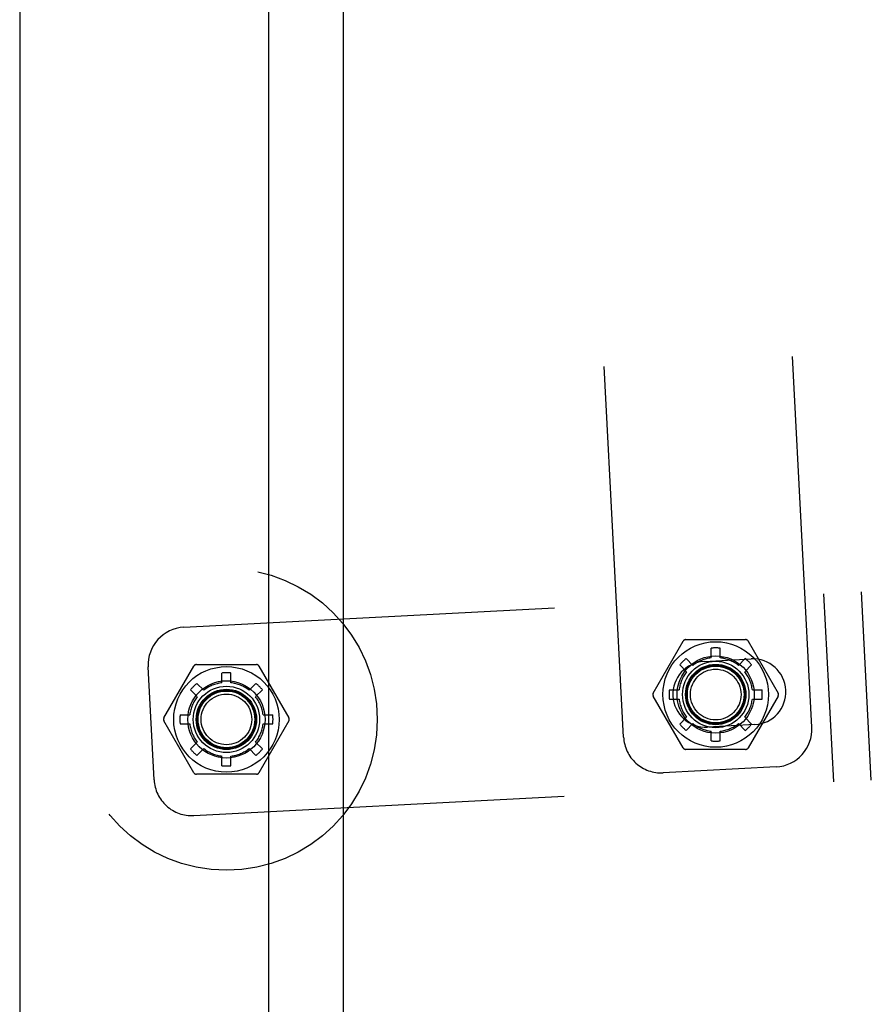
# Model space of a CAD drawing. Header units: inches. Extents: x 0 to 224, y 0 to 145.
# Tile 82 of 125: x 180.31 to 183.13, y 63.16 to 66.42. Entities that reach past the tile are written whole.
import ezdxf

# ---------------------------------------------------------------- set-up
doc = ezdxf.new("R2010")
doc.units = ezdxf.units.IN
doc.header["$LTSCALE"] = 12.302632
doc.header["$MEASUREMENT"] = 0
doc.linetypes.add('HIDDEN', pattern=[0.2, 0.1, -0.1])
doc.layers.get('0').update_dxf_attribs({"linetype": 'CONTINUOUS'})
doc.layers.add('02___PRT_ALL_AXES', color=7, linetype='CONTINUOUS')
doc.layers.add('DEFAULT_2', color=8, linetype='HIDDEN')

msp = doc.modelspace()

# ---------------------------------------------------------------- linework, layer by layer
at = {"color": 3, "linetype": 'Continuous'}
for p, q in [((181.3802, 86.1912), (181.3802, 51.8172)), ((180.3072, 81.0067), (180.3072, 57.0067)), ((181.1322, 80.1627), (181.1322, 57.8457))]:
    msp.add_line(p, q, dxfattribs=at)
at = {"layer": '02___PRT_ALL_AXES', "color": 8, "linetype": 'HIDDEN'}
for p, q in [((182.5764, 64.2938), (182.7332, 64.3021)), ((182.7446, 64.0844), (182.5878, 64.0761))]:
    msp.add_line(p, q, dxfattribs=at)
for centre in [(182.6152, 64.1842), (180.9928, 64.1017)]:
    msp.add_circle(centre, 0.0965, dxfattribs=at)
for centre, start, end in [((182.5821, 64.185), 93, 273), ((182.7389, 64.1932), 273, 93)]:
    msp.add_arc(centre, 0.109, start, end, dxfattribs=at)
at = {"layer": 'DEFAULT_2', "color": 8, "linetype": 'HIDDEN'}
for p, q in [((182.9338, 64.0757), (182.6329, 69.8179)), ((182.3097, 64.043), (182.0087, 69.7852)), ((180.8516, 64.4072), (183.0985, 64.525)), ((183.0064, 63.8943), (182.9737, 64.5184)), ((183.1312, 63.9008), (183.0985, 64.525)), ((182.4081, 64.1892), (182.5073, 64.3611)), ((182.516, 64.3661), (182.7144, 64.3661)), ((182.7231, 64.3611), (182.8223, 64.1892)), ((182.6002, 64.3058), (182.6002, 64.3379)), ((182.6302, 64.3058), (182.6302, 64.3379)), ((180.8935, 64.2836), (181.092, 64.2836)), ((182.5172, 64.3035), (182.5398, 64.2808)), ((182.6905, 64.2808), (182.7132, 64.3035)), ((180.7529, 63.9014), (180.7333, 64.2759)), ((180.7857, 64.1067), (180.8849, 64.2786)), ((180.9778, 64.2233), (180.9778, 64.2553)), ((181.0078, 64.2233), (181.0078, 64.2553)), ((181.1007, 64.2786), (181.1999, 64.1067)), ((182.4959, 64.2822), (182.5186, 64.2596)), ((182.7118, 64.2596), (182.7344, 64.2822)), ((180.8947, 64.2209), (180.9174, 64.1983)), ((181.0681, 64.1983), (181.0908, 64.2209)), ((180.8735, 64.1997), (180.8962, 64.1771)), ((181.0894, 64.1771), (181.112, 64.1997)), ((182.4615, 64.1992), (182.4936, 64.1992)), ((182.7368, 64.1992), (182.7688, 64.1992)), ((182.5073, 64.0074), (182.4081, 64.1792)), ((182.4615, 64.1692), (182.4936, 64.1692)), ((182.8223, 64.1792), (182.7231, 64.0074)), ((182.7368, 64.1692), (182.7688, 64.1692)), ((180.8849, 63.9248), (180.7857, 64.0967)), ((180.8391, 64.1167), (180.8712, 64.1167)), ((181.1999, 64.0967), (181.1007, 63.9248)), ((181.1144, 64.1167), (181.1464, 64.1167)), ((182.4959, 64.0862), (182.5186, 64.1089)), ((182.5172, 64.065), (182.5398, 64.0876)), ((182.6905, 64.0876), (182.7132, 64.065)), ((182.7118, 64.1089), (182.7344, 64.0862)), ((180.8391, 64.0867), (180.8712, 64.0867)), ((181.1144, 64.0867), (181.1464, 64.0867)), ((182.6002, 64.0306), (182.6002, 64.0626)), ((182.6302, 64.0306), (182.6302, 64.0626)), ((180.8735, 64.0037), (180.8962, 64.0263)), ((181.0894, 64.0263), (181.112, 64.0037)), ((180.8947, 63.9825), (180.9174, 64.0051)), ((181.0681, 64.0051), (181.0908, 63.9825)), ((182.7144, 64.0024), (182.516, 64.0024)), ((180.9778, 63.9481), (180.9778, 63.9801)), ((181.0078, 63.9481), (181.0078, 63.9801)), ((182.8155, 63.9444), (182.441, 63.9247)), ((180.8843, 63.7831), (183.1312, 63.9008)), ((181.092, 63.9198), (180.8935, 63.9198))]:
    msp.add_line(p, q, dxfattribs=at)
for centre, radius in [((180.9928, 64.1017), 0.5), ((182.6152, 64.1842), 0.175), ((182.6152, 64.1842), 0.128), ((182.6152, 64.1842), 0.11), ((182.6152, 64.1842), 0.1), ((180.9928, 64.1017), 0.175), ((182.6152, 64.1842), 0.094), ((182.6152, 64.1842), 0.084), ((180.9928, 64.1017), 0.128), ((180.9928, 64.1017), 0.11), ((180.9928, 64.1017), 0.1), ((180.9928, 64.1017), 0.095), ((180.9928, 64.1017), 0.094), ((180.9928, 64.1017), 0.084)]:
    msp.add_circle(centre, radius, dxfattribs=at)
for centre, radius, start, end in [((180.8581, 64.2824), 0.125, 93, 183), ((182.516, 64.3561), 0.01, 90, 150), ((182.7144, 64.3561), 0.01, 30, 90), ((182.6152, 64.1842), 0.1544, 84.4236, 95.5764), ((180.8935, 64.2736), 0.01, 90, 150), ((181.092, 64.2736), 0.01, 30, 90), ((182.6152, 64.1842), 0.1544, 129.4236, 140.5764), ((182.6152, 64.1842), 0.1225, 97.0335, 127.9665), ((182.6152, 64.1842), 0.1225, 52.0335, 82.9665), ((182.6152, 64.1842), 0.1544, 39.4236, 50.5764), ((180.9928, 64.1017), 0.1544, 84.4236, 95.5764), ((182.6152, 64.1842), 0.1225, 142.0335, 172.9665), ((182.6152, 64.1842), 0.1225, 7.0335, 37.9665), ((180.9928, 64.1017), 0.1544, 129.4236, 140.5764), ((180.9928, 64.1017), 0.1225, 97.0335, 127.9665), ((180.9928, 64.1017), 0.1225, 52.0335, 82.9665), ((180.9928, 64.1017), 0.1544, 39.4236, 50.5764), ((182.4167, 64.1842), 0.01, 150, 210), ((182.6152, 64.1842), 0.1544, 174.4236, 185.5764), ((182.6152, 64.1842), 0.1544, 354.4236, 5.5764), ((182.8136, 64.1842), 0.01, 330, 30), ((180.9928, 64.1017), 0.1225, 142.0335, 172.9665), ((180.9928, 64.1017), 0.1225, 7.0335, 37.9665), ((182.6152, 64.1842), 0.1225, 187.0335, 217.9665), ((182.6152, 64.1842), 0.1225, 322.0335, 352.9665), ((180.7943, 64.1017), 0.01, 150, 210), ((180.9928, 64.1017), 0.1544, 174.4236, 185.5764), ((180.9928, 64.1017), 0.1544, 354.4236, 5.5764), ((181.1912, 64.1017), 0.01, 330, 30), ((182.6152, 64.1842), 0.1225, 232.0335, 262.9665), ((182.6152, 64.1842), 0.1225, 277.0335, 307.9665), ((180.9928, 64.1017), 0.1225, 187.0335, 217.9665), ((180.9928, 64.1017), 0.1225, 322.0335, 352.9665), ((182.6152, 64.1842), 0.1544, 219.4236, 230.5764), ((182.6152, 64.1842), 0.1544, 309.4236, 320.5764), ((182.809, 64.0692), 0.125, 273, 3), ((182.4345, 64.0496), 0.125, 183, 273), ((182.6152, 64.1842), 0.1544, 264.4236, 275.5764), ((180.9928, 64.1017), 0.1544, 219.4236, 230.5764), ((180.9928, 64.1017), 0.1225, 232.0335, 262.9665), ((180.9928, 64.1017), 0.1225, 277.0335, 307.9665), ((180.9928, 64.1017), 0.1544, 309.4236, 320.5764), ((182.516, 64.0124), 0.01, 210, 270), ((182.7144, 64.0124), 0.01, 270, 330), ((180.8935, 63.9298), 0.01, 210, 270), ((180.9928, 64.1017), 0.1544, 264.4236, 275.5764), ((181.092, 63.9298), 0.01, 270, 330), ((180.8778, 63.9079), 0.125, 183, 273)]:
    msp.add_arc(centre, radius, start, end, dxfattribs=at)

doc.saveas('drawing.dxf')
